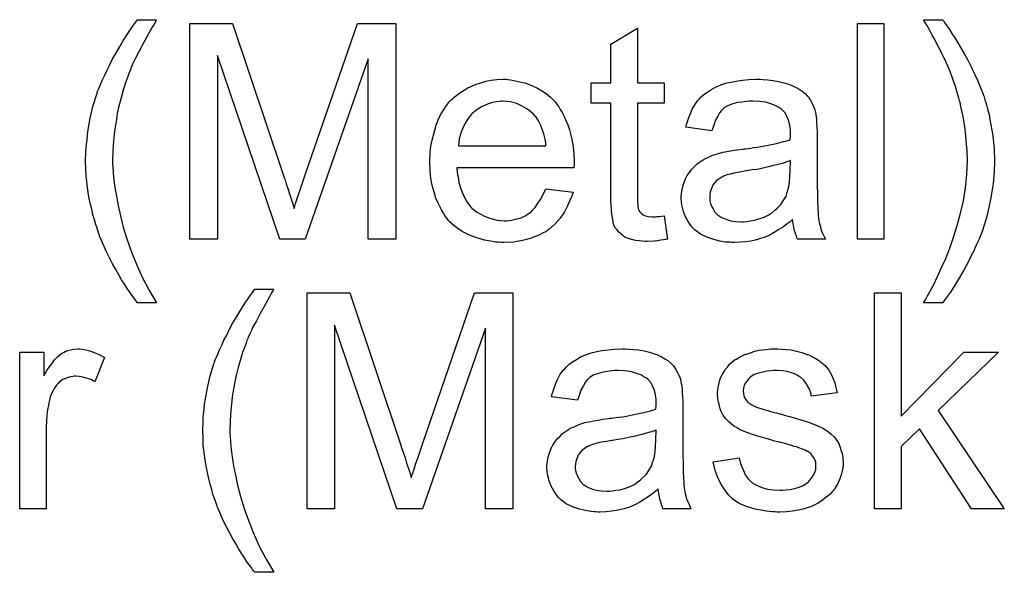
# Model space of a CAD drawing. Extents: x -1.3 to 9.2, y -4.6 to 3.5.
# Tile 10 of 215: x 1.088 to 1.453, y -3.156 to -2.95. Entities that reach past the tile are written whole.
import ezdxf

# ---------------------------------------------------------------- set-up
doc = ezdxf.new("R2010")
doc.units = 0
doc.layers.add('acc-ni-360-23-a_copper_signal_bot', color=5, linetype='CONTINUOUS')
doc.layers.add('acc-ni-360-23-a_soldermask_bot', color=1, linetype='CONTINUOUS')

msp = doc.modelspace()

# ---------------------------------------------------------------- linework, layer by layer
at = {"layer": 'acc-ni-360-23-a_copper_signal_bot', "color": 5}
for points in [[(1.138354, -2.950588), (1.138239, -2.950935), (1.137891, -2.951513), (1.137429, -2.952323), (1.13685, -2.953249), (1.136272, -2.954406), (1.134883, -2.956835), (1.133379, -2.959497), (1.131991, -2.962158), (1.130602, -2.964703), (1.13014, -2.965744), (1.129677, -2.966786), (1.129677, -2.966901), (1.129561, -2.967133), (1.12933, -2.96748), (1.129098, -2.968058), (1.128867, -2.968753), (1.12852, -2.969562), (1.128173, -2.970488), (1.127826, -2.971529), (1.1269, -2.973959), (1.12609, -2.97662), (1.12528, -2.979513), (1.12447, -2.982521), (1.12447, -2.982637), (1.124355, -2.982984), (1.124239, -2.983562), (1.124123, -2.984256), (1.123892, -2.985182), (1.123776, -2.986339), (1.123545, -2.987496), (1.123313, -2.988884), (1.123082, -2.990388), (1.122851, -2.992008), (1.122503, -2.995479), (1.122272, -2.999182), (1.122156, -3.003), (1.122156, -3.003115), (1.122156, -3.003347), (1.122156, -3.003694), (1.122156, -3.004157), (1.122272, -3.004851), (1.122272, -3.005545), (1.122388, -3.006471), (1.122388, -3.007512), (1.122619, -3.009942), (1.122966, -3.012718), (1.123545, -3.015958), (1.124239, -3.019429), (1.125049, -3.023247), (1.12609, -3.027412), (1.127478, -3.031809), (1.129098, -3.036321), (1.130949, -3.040949), (1.133032, -3.045809), (1.135578, -3.050668), (1.13847, -3.055528), (1.131412, -3.055528), (1.131297, -3.055412), (1.131065, -3.055065), (1.130602, -3.054486), (1.130024, -3.053676), (1.12933, -3.052751), (1.12852, -3.051594), (1.127594, -3.050205), (1.126669, -3.048701), (1.125512, -3.046966), (1.12447, -3.045115), (1.123313, -3.043148), (1.122156, -3.041065), (1.120999, -3.038867), (1.119842, -3.036553), (1.117644, -3.031578), (1.117528, -3.031462), (1.117413, -3.030999), (1.117181, -3.030189), (1.116834, -3.029148), (1.116371, -3.027875), (1.115909, -3.026487), (1.115446, -3.024751), (1.114867, -3.022784), (1.114404, -3.020818), (1.113826, -3.018503), (1.113363, -3.016189), (1.113016, -3.01376), (1.112322, -3.008438), (1.112206, -3.005776), (1.11209, -3.003), (1.11209, -3.002884), (1.11209, -3.002421), (1.11209, -3.001727), (1.112206, -3.000801), (1.112206, -2.999644), (1.112322, -2.998256), (1.112438, -2.996752), (1.112669, -2.995016), (1.112785, -2.993165), (1.113132, -2.991198), (1.113826, -2.987033), (1.114867, -2.982637), (1.116256, -2.978124), (1.116371, -2.978008), (1.116487, -2.977546), (1.116718, -2.976736), (1.117181, -2.975695), (1.117644, -2.974537), (1.118338, -2.973033), (1.119148, -2.971298), (1.119958, -2.969447), (1.120999, -2.96748), (1.122041, -2.965282), (1.123313, -2.962968), (1.124702, -2.960653), (1.126206, -2.958108), (1.127826, -2.955563), (1.129561, -2.953017), (1.131412, -2.950472), (1.13847, -2.950472), (1.138354, -2.950588)], [(1.227212, -3.031925), (1.21703, -3.031925), (1.21703, -2.964934), (1.193659, -3.031925), (1.184171, -3.031925), (1.161032, -2.963777), (1.161032, -3.031925), (1.15085, -3.031925), (1.15085, -2.95186), (1.166701, -2.95186), (1.185676, -3.008669), (1.185676, -3.008785), (1.185791, -3.009016), (1.185907, -3.009363), (1.186138, -3.009942), (1.186601, -3.01133), (1.18718, -3.013066), (1.187758, -3.015032), (1.188452, -3.016999), (1.189031, -3.018851), (1.189494, -3.02047), (1.189609, -3.020239), (1.189725, -3.01966), (1.190072, -3.018619), (1.190535, -3.017231), (1.191113, -3.01538), (1.191923, -3.013181), (1.192733, -3.010636), (1.193775, -3.007628), (1.212981, -2.95186), (1.227212, -2.95186), (1.227212, -3.031925)], [(1.408398, -3.031925), (1.398564, -3.031925), (1.398564, -2.95186), (1.408398, -2.95186), (1.408398, -3.031925)], [(1.430265, -2.950588), (1.430612, -2.95105), (1.431075, -2.95186), (1.43177, -2.952786), (1.432695, -2.954059), (1.433621, -2.955563), (1.434662, -2.957182), (1.435819, -2.959034), (1.437092, -2.961116), (1.438249, -2.963314), (1.439521, -2.965513), (1.440794, -2.967943), (1.443108, -2.972918), (1.444265, -2.975579), (1.445191, -2.978124), (1.445191, -2.97824), (1.445422, -2.978703), (1.445538, -2.979281), (1.445885, -2.980207), (1.446232, -2.981248), (1.446579, -2.982521), (1.446926, -2.984025), (1.447389, -2.985645), (1.447736, -2.987496), (1.448083, -2.989463), (1.44843, -2.99143), (1.448777, -2.993628), (1.44924, -2.998256), (1.449472, -3.003), (1.449472, -3.003115), (1.449472, -3.003694), (1.449472, -3.004504), (1.449356, -3.005545), (1.449356, -3.006818), (1.449124, -3.008438), (1.449009, -3.010173), (1.448777, -3.01214), (1.44843, -3.014222), (1.448083, -3.016537), (1.447042, -3.02128), (1.446463, -3.023826), (1.445653, -3.026371), (1.444844, -3.029032), (1.443802, -3.031577), (1.443687, -3.031693), (1.443571, -3.032156), (1.443224, -3.03285), (1.442761, -3.033892), (1.442298, -3.035048), (1.441604, -3.036437), (1.440794, -3.037941), (1.439984, -3.039677), (1.439059, -3.041528), (1.438017, -3.043379), (1.435703, -3.047428), (1.433042, -3.051594), (1.43015, -3.055527), (1.423092, -3.055527), (1.423092, -3.055412), (1.423323, -3.05518), (1.423555, -3.054833), (1.423786, -3.05437), (1.424133, -3.053676), (1.424596, -3.052982), (1.425059, -3.052056), (1.425637, -3.051015), (1.42691, -3.048701), (1.428299, -3.045809), (1.429687, -3.042685), (1.431307, -3.039098), (1.432811, -3.03528), (1.434199, -3.03123), (1.435588, -3.026834), (1.43686, -3.022322), (1.437902, -3.017693), (1.438711, -3.012834), (1.439174, -3.007975), (1.439406, -3.003), (1.439406, -3.002884), (1.439406, -3.002537), (1.439406, -3.001958), (1.439406, -3.001264), (1.43929, -3.000338), (1.43929, -2.999182), (1.439174, -2.998024), (1.439059, -2.996636), (1.438943, -2.995132), (1.438827, -2.993512), (1.438364, -2.990157), (1.437786, -2.986454), (1.436976, -2.982636), (1.436976, -2.982521), (1.43686, -2.982289), (1.436745, -2.981827), (1.436629, -2.981248), (1.436398, -2.980554), (1.436166, -2.979628), (1.435588, -2.977546), (1.434893, -2.975232), (1.433968, -2.97257), (1.432927, -2.969678), (1.43177, -2.966901), (1.43177, -2.966785), (1.431654, -2.96667), (1.431538, -2.966323), (1.431307, -2.965976), (1.431075, -2.965397), (1.430728, -2.964703), (1.430381, -2.964009), (1.429918, -2.962967), (1.42934, -2.961926), (1.428761, -2.960769), (1.428067, -2.959381), (1.427257, -2.957877), (1.426332, -2.956257), (1.425406, -2.954521), (1.424249, -2.952554), (1.423092, -2.950472), (1.43015, -2.950472), (1.430265, -2.950588)], [(1.316879, -2.973843), (1.32683, -2.973843), (1.32683, -2.981479), (1.316879, -2.981479), (1.316879, -3.015611), (1.316879, -3.015842), (1.316879, -3.016305), (1.316879, -3.016999), (1.316995, -3.017809), (1.317111, -3.01966), (1.317226, -3.02047), (1.317342, -3.021049), (1.317458, -3.02128), (1.317805, -3.021743), (1.318268, -3.022322), (1.319078, -3.0229), (1.319309, -3.023016), (1.319888, -3.023247), (1.320929, -3.023479), (1.322433, -3.023594), (1.32359, -3.023594), (1.324168, -3.023479), (1.324978, -3.023479), (1.325904, -3.023363), (1.32683, -3.023247), (1.328102, -3.031925), (1.327871, -3.031925), (1.327408, -3.03204), (1.326598, -3.032156), (1.325557, -3.032272), (1.3244, -3.032503), (1.323127, -3.032619), (1.320582, -3.032735), (1.319656, -3.032735), (1.318731, -3.032619), (1.317574, -3.032503), (1.316185, -3.032387), (1.314797, -3.03204), (1.313524, -3.031693), (1.312251, -3.031115), (1.312136, -3.030999), (1.311789, -3.030768), (1.311326, -3.030421), (1.310632, -3.029842), (1.310053, -3.029264), (1.309359, -3.028454), (1.308665, -3.027644), (1.308202, -3.026602), (1.308202, -3.026487), (1.30797, -3.026024), (1.307855, -3.025214), (1.307623, -3.024057), (1.307392, -3.022553), (1.307276, -3.021627), (1.307276, -3.020586), (1.307161, -3.019313), (1.307045, -3.018041), (1.307045, -3.016652), (1.307045, -3.015032), (1.307045, -2.981479), (1.299756, -2.981479), (1.299756, -2.973843), (1.307045, -2.973843), (1.307045, -2.959496), (1.316879, -2.953596), (1.316879, -2.973843)], [(1.268864, -2.972686), (1.26979, -2.972802), (1.270947, -2.973033), (1.272219, -2.973265), (1.273723, -2.973612), (1.275112, -2.973959), (1.276732, -2.974537), (1.278236, -2.975116), (1.279855, -2.975926), (1.281475, -2.976851), (1.283095, -2.977893), (1.284599, -2.979165), (1.285987, -2.980554), (1.286103, -2.980669), (1.286335, -2.980901), (1.286682, -2.981364), (1.287145, -2.982058), (1.287723, -2.982868), (1.288302, -2.983793), (1.288996, -2.98495), (1.28969, -2.986339), (1.290384, -2.987843), (1.291078, -2.989463), (1.291657, -2.991314), (1.292235, -2.993281), (1.292698, -2.995479), (1.293045, -2.997793), (1.293277, -3.000223), (1.293392, -3.002884), (1.293392, -3.003), (1.293392, -3.003462), (1.293392, -3.004272), (1.293277, -3.005429), (1.249889, -3.005429), (1.249889, -3.005545), (1.249889, -3.005892), (1.250005, -3.006355), (1.250005, -3.007049), (1.25012, -3.007859), (1.250352, -3.008785), (1.250699, -3.010867), (1.251393, -3.013181), (1.252319, -3.015727), (1.253591, -3.018041), (1.255211, -3.020123), (1.255327, -3.020123), (1.255443, -3.020355), (1.256137, -3.020933), (1.257178, -3.021743), (1.258567, -3.022553), (1.260418, -3.023479), (1.2625, -3.024289), (1.264814, -3.024867), (1.266087, -3.024983), (1.267476, -3.025098), (1.268401, -3.025098), (1.269442, -3.024983), (1.270715, -3.024751), (1.272103, -3.024404), (1.273723, -3.023941), (1.275227, -3.023247), (1.276732, -3.022322), (1.276847, -3.022206), (1.277426, -3.021743), (1.27812, -3.021049), (1.27893, -3.020123), (1.279855, -3.018851), (1.280897, -3.017231), (1.281938, -3.01538), (1.282864, -3.013181), (1.293045, -3.014454), (1.293045, -3.01457), (1.292929, -3.014801), (1.292814, -3.015264), (1.292582, -3.015958), (1.292235, -3.016652), (1.291888, -3.017578), (1.290963, -3.019545), (1.289806, -3.021743), (1.288186, -3.024057), (1.286335, -3.026255), (1.284021, -3.028338), (1.283905, -3.028338), (1.283674, -3.028569), (1.283326, -3.028801), (1.282864, -3.029148), (1.282169, -3.029495), (1.281475, -3.029842), (1.28055, -3.030305), (1.279508, -3.030768), (1.278351, -3.03123), (1.277194, -3.031693), (1.274302, -3.032387), (1.271062, -3.032966), (1.267476, -3.033197), (1.266203, -3.033197), (1.265393, -3.033082), (1.264352, -3.032966), (1.263079, -3.032735), (1.26169, -3.032503), (1.260186, -3.032272), (1.256947, -3.031346), (1.255211, -3.030652), (1.253591, -3.029958), (1.251856, -3.029032), (1.250236, -3.027991), (1.248732, -3.026834), (1.247228, -3.025445), (1.247112, -3.02533), (1.246881, -3.025098), (1.246534, -3.024636), (1.246071, -3.023941), (1.245493, -3.023131), (1.244914, -3.022206), (1.24422, -3.021049), (1.243526, -3.019776), (1.242831, -3.018272), (1.242137, -3.016652), (1.241559, -3.014801), (1.24098, -3.012834), (1.240517, -3.010752), (1.24017, -3.008438), (1.239939, -3.006008), (1.239823, -3.003463), (1.239823, -3.003347), (1.239823, -3.002768), (1.239823, -3.002074), (1.239939, -3.001033), (1.240055, -2.99976), (1.24017, -2.998372), (1.240402, -2.996752), (1.240749, -2.995132), (1.241674, -2.99143), (1.242253, -2.989579), (1.242947, -2.987612), (1.243873, -2.98576), (1.244914, -2.984025), (1.246071, -2.982289), (1.247344, -2.98067), (1.247459, -2.980554), (1.247691, -2.980323), (1.248154, -2.979975), (1.248732, -2.979397), (1.249426, -2.978818), (1.250352, -2.978124), (1.251393, -2.977314), (1.252666, -2.97662), (1.253939, -2.97581), (1.255443, -2.975116), (1.257062, -2.974422), (1.258798, -2.973843), (1.260649, -2.973265), (1.262616, -2.972918), (1.264699, -2.972686), (1.266897, -2.972571), (1.268054, -2.972571), (1.268864, -2.972686)], [(1.363622, -2.972686), (1.365358, -2.972802), (1.367325, -2.973033), (1.369292, -2.97338), (1.371258, -2.973843), (1.37311, -2.974422), (1.373341, -2.974537), (1.373919, -2.974769), (1.374729, -2.975116), (1.375771, -2.975579), (1.376928, -2.976273), (1.378085, -2.976967), (1.379126, -2.977893), (1.380052, -2.978818), (1.380167, -2.978934), (1.380399, -2.979281), (1.380746, -2.97986), (1.381209, -2.980554), (1.381787, -2.981595), (1.38225, -2.982636), (1.382713, -2.983909), (1.38306, -2.985413), (1.38306, -2.985529), (1.383176, -2.985876), (1.383291, -2.98657), (1.383407, -2.987496), (1.383407, -2.988769), (1.383523, -2.990273), (1.383638, -2.99224), (1.383638, -2.994438), (1.383638, -3.007628), (1.383638, -3.007743), (1.383638, -3.008206), (1.383638, -3.0089), (1.383638, -3.009826), (1.383638, -3.010867), (1.383638, -3.01214), (1.383754, -3.014917), (1.383754, -3.017809), (1.38387, -3.020702), (1.383985, -3.021974), (1.383985, -3.023131), (1.384101, -3.024173), (1.384217, -3.024983), (1.384217, -3.025098), (1.384332, -3.025561), (1.384448, -3.026255), (1.384795, -3.027181), (1.385027, -3.028222), (1.385489, -3.029379), (1.386068, -3.030652), (1.386647, -3.031925), (1.376349, -3.031925), (1.376234, -3.031809), (1.376118, -3.031346), (1.375886, -3.030768), (1.375539, -3.029842), (1.375192, -3.028801), (1.374961, -3.027528), (1.374729, -3.02614), (1.374498, -3.024635), (1.374382, -3.024635), (1.374267, -3.024867), (1.373572, -3.025445), (1.372531, -3.026255), (1.371143, -3.027297), (1.369407, -3.028338), (1.367672, -3.029495), (1.365821, -3.030536), (1.363854, -3.031346), (1.363622, -3.031462), (1.362928, -3.031577), (1.361887, -3.031925), (1.360614, -3.032272), (1.358994, -3.032619), (1.357143, -3.03285), (1.35506, -3.033082), (1.352978, -3.033197), (1.352052, -3.033197), (1.351358, -3.033082), (1.350548, -3.033082), (1.349622, -3.032966), (1.34754, -3.032619), (1.345226, -3.03204), (1.34268, -3.03123), (1.340367, -3.030073), (1.338284, -3.028569), (1.338053, -3.028338), (1.337474, -3.027759), (1.336664, -3.026718), (1.335738, -3.02533), (1.334813, -3.023594), (1.334003, -3.021627), (1.333425, -3.019198), (1.333309, -3.018041), (1.333193, -3.016652), (1.333193, -3.016421), (1.333193, -3.015958), (1.333309, -3.015148), (1.333425, -3.014107), (1.333656, -3.012834), (1.334003, -3.011561), (1.334466, -3.010173), (1.335044, -3.0089), (1.33516, -3.008785), (1.335391, -3.008322), (1.335854, -3.007628), (1.336433, -3.006818), (1.337127, -3.005892), (1.338053, -3.004966), (1.338978, -3.004041), (1.340135, -3.003231), (1.340251, -3.003115), (1.340714, -3.002884), (1.341292, -3.002421), (1.342218, -3.001958), (1.343259, -3.001495), (1.344532, -3.000917), (1.345804, -3.000454), (1.347309, -2.999991), (1.347424, -2.999991), (1.347887, -2.999876), (1.348581, -2.999644), (1.349507, -2.999529), (1.350664, -2.999297), (1.352168, -2.999066), (1.353903, -2.998719), (1.355986, -2.998487), (1.356102, -2.998487), (1.356564, -2.998372), (1.357143, -2.998372), (1.357953, -2.998256), (1.358879, -2.99814), (1.360035, -2.997909), (1.361308, -2.997793), (1.362697, -2.997562), (1.365473, -2.996983), (1.368482, -2.996405), (1.371143, -2.995711), (1.372415, -2.995363), (1.373572, -2.995016), (1.373572, -2.994901), (1.373572, -2.994669), (1.373688, -2.993975), (1.373688, -2.993165), (1.373688, -2.992702), (1.373688, -2.992471), (1.373688, -2.992355), (1.373688, -2.99224), (1.373688, -2.991545), (1.373572, -2.990388), (1.373341, -2.989116), (1.372994, -2.987727), (1.372415, -2.986339), (1.371721, -2.985066), (1.370796, -2.984025), (1.37068, -2.983909), (1.370101, -2.983446), (1.369176, -2.982983), (1.368019, -2.982289), (1.366399, -2.981711), (1.364548, -2.981132), (1.362234, -2.980785), (1.359573, -2.980669), (1.358416, -2.980669), (1.357259, -2.980785), (1.355639, -2.981017), (1.354019, -2.981248), (1.352284, -2.981711), (1.350664, -2.982289), (1.349275, -2.983099), (1.34916, -2.983215), (1.348697, -2.983562), (1.348118, -2.98414), (1.347424, -2.985066), (1.34673, -2.986223), (1.34592, -2.987727), (1.345226, -2.989578), (1.344532, -2.991661), (1.334929, -2.990388), (1.334929, -2.990273), (1.335044, -2.990157), (1.335044, -2.98981), (1.33516, -2.989347), (1.335507, -2.988306), (1.33597, -2.986802), (1.336548, -2.985298), (1.337243, -2.983678), (1.338168, -2.982058), (1.339209, -2.980554), (1.339325, -2.980438), (1.339788, -2.979975), (1.340482, -2.979281), (1.341408, -2.978356), (1.34268, -2.97743), (1.344185, -2.976504), (1.34592, -2.975463), (1.347887, -2.974653), (1.348003, -2.974653), (1.348118, -2.974537), (1.348466, -2.974422), (1.348928, -2.974306), (1.350085, -2.973959), (1.351705, -2.973612), (1.353556, -2.973265), (1.35587, -2.972918), (1.3583, -2.972686), (1.361077, -2.97257), (1.36235, -2.97257), (1.363622, -2.972686)], [(1.267013, -2.98067), (1.266319, -2.98067), (1.265856, -2.980785), (1.264583, -2.980901), (1.263079, -2.981248), (1.261228, -2.981827), (1.259261, -2.982637), (1.25741, -2.983794), (1.255558, -2.985298), (1.255327, -2.985529), (1.254864, -2.986108), (1.254054, -2.987149), (1.253244, -2.988537), (1.252319, -2.990157), (1.251509, -2.99224), (1.250815, -2.994669), (1.250468, -2.99733), (1.282979, -2.99733), (1.282979, -2.997215), (1.282979, -2.996983), (1.282864, -2.996636), (1.282864, -2.996173), (1.282632, -2.994785), (1.282285, -2.993281), (1.281707, -2.99143), (1.281128, -2.989694), (1.280203, -2.987959), (1.279161, -2.986454), (1.279161, -2.986339), (1.27893, -2.986223), (1.278351, -2.985529), (1.27731, -2.984603), (1.275922, -2.983562), (1.274186, -2.982521), (1.272103, -2.981595), (1.269674, -2.980901), (1.268401, -2.980785), (1.267013, -2.98067)], [(1.373688, -3.002768), (1.373572, -3.002768), (1.373457, -3.002884), (1.37311, -3.003), (1.372647, -3.003115), (1.372068, -3.003347), (1.371374, -3.003578), (1.370564, -3.003809), (1.369639, -3.004041), (1.368597, -3.004388), (1.367325, -3.004619), (1.366052, -3.004966), (1.364548, -3.005314), (1.362928, -3.005661), (1.361308, -3.006008), (1.359457, -3.006239), (1.35749, -3.006586), (1.357259, -3.006586), (1.356564, -3.006702), (1.355408, -3.006933), (1.354135, -3.007165), (1.352746, -3.007396), (1.351358, -3.007743), (1.350085, -3.00809), (1.348928, -3.008553), (1.348813, -3.008553), (1.348466, -3.008785), (1.348003, -3.009016), (1.34754, -3.009363), (1.346151, -3.010289), (1.344995, -3.011677), (1.344995, -3.011793), (1.344763, -3.012024), (1.344647, -3.012487), (1.344416, -3.013066), (1.344185, -3.01376), (1.343953, -3.014454), (1.343838, -3.01538), (1.343722, -3.016305), (1.343722, -3.016421), (1.343722, -3.016999), (1.343838, -3.017693), (1.344069, -3.018619), (1.344416, -3.01966), (1.344995, -3.020702), (1.345689, -3.021859), (1.346614, -3.0229), (1.34673, -3.023016), (1.347193, -3.023247), (1.347887, -3.02371), (1.348813, -3.024173), (1.350085, -3.024635), (1.351589, -3.025098), (1.353325, -3.02533), (1.355408, -3.025445), (1.356333, -3.025445), (1.35749, -3.02533), (1.358763, -3.025098), (1.360383, -3.024867), (1.362002, -3.024404), (1.363738, -3.023826), (1.365473, -3.023016), (1.365705, -3.0229), (1.366168, -3.022553), (1.366977, -3.021974), (1.367903, -3.021164), (1.368944, -3.020239), (1.370101, -3.019082), (1.371027, -3.017693), (1.371953, -3.016189), (1.372068, -3.016074), (1.372184, -3.015611), (1.372415, -3.014801), (1.372763, -3.01376), (1.37311, -3.012371), (1.373341, -3.010751), (1.373457, -3.008785), (1.373572, -3.006471), (1.373688, -3.002768)]]:
    msp.add_lwpolyline(points, dxfattribs=at)
at = {"layer": 'acc-ni-360-23-a_soldermask_bot', "color": 1}
for points in [[(1.181858, -3.050588), (1.181742, -3.050935), (1.181395, -3.051513), (1.180932, -3.052323), (1.180353, -3.053249), (1.179775, -3.054406), (1.178387, -3.056835), (1.176882, -3.059497), (1.175494, -3.062158), (1.174106, -3.064703), (1.173643, -3.065744), (1.17318, -3.066786), (1.17318, -3.066901), (1.173064, -3.067133), (1.172833, -3.06748), (1.172601, -3.068058), (1.17237, -3.068753), (1.172023, -3.069562), (1.171676, -3.070488), (1.171329, -3.071529), (1.170403, -3.073959), (1.169593, -3.07662), (1.168783, -3.079513), (1.167974, -3.082521), (1.167974, -3.082637), (1.167858, -3.082984), (1.167742, -3.083562), (1.167626, -3.084256), (1.167395, -3.085182), (1.167279, -3.086339), (1.167048, -3.087496), (1.166816, -3.088884), (1.166585, -3.090388), (1.166354, -3.092008), (1.166007, -3.095479), (1.165775, -3.099182), (1.165659, -3.103), (1.165659, -3.103115), (1.165659, -3.103347), (1.165659, -3.103694), (1.165659, -3.104157), (1.165775, -3.104851), (1.165775, -3.105545), (1.165891, -3.106471), (1.165891, -3.107512), (1.166122, -3.109942), (1.166469, -3.112718), (1.167048, -3.115958), (1.167742, -3.119429), (1.168552, -3.123247), (1.169593, -3.127412), (1.170982, -3.131809), (1.172601, -3.136321), (1.174453, -3.140949), (1.176535, -3.145809), (1.179081, -3.150668), (1.181973, -3.155528), (1.174916, -3.155528), (1.1748, -3.155412), (1.174568, -3.155065), (1.174106, -3.154486), (1.173527, -3.153676), (1.172833, -3.152751), (1.172023, -3.151594), (1.171097, -3.150205), (1.170172, -3.148701), (1.169015, -3.146966), (1.167974, -3.145115), (1.166816, -3.143148), (1.165659, -3.141065), (1.164503, -3.138867), (1.163345, -3.136553), (1.161147, -3.131578), (1.161032, -3.131462), (1.160916, -3.130999), (1.160684, -3.130189), (1.160337, -3.129148), (1.159874, -3.127875), (1.159412, -3.126487), (1.158949, -3.124751), (1.15837, -3.122784), (1.157908, -3.120818), (1.157329, -3.118503), (1.156866, -3.116189), (1.156519, -3.11376), (1.155825, -3.108438), (1.155709, -3.105776), (1.155594, -3.103), (1.155594, -3.102884), (1.155594, -3.102421), (1.155594, -3.101727), (1.155709, -3.100801), (1.155709, -3.099644), (1.155825, -3.098256), (1.155941, -3.096752), (1.156172, -3.095016), (1.156288, -3.093165), (1.156635, -3.091198), (1.157329, -3.087033), (1.15837, -3.082637), (1.159759, -3.078124), (1.159874, -3.078008), (1.15999, -3.077546), (1.160222, -3.076736), (1.160684, -3.075695), (1.161147, -3.074537), (1.161841, -3.073033), (1.162651, -3.071298), (1.163461, -3.069447), (1.164503, -3.06748), (1.165544, -3.065282), (1.166816, -3.062968), (1.168205, -3.060653), (1.169709, -3.058108), (1.171329, -3.055563), (1.173064, -3.053017), (1.174916, -3.050472), (1.181973, -3.050472), (1.181858, -3.050588)], [(1.270715, -3.131925), (1.260534, -3.131925), (1.260534, -3.064934), (1.237162, -3.131925), (1.227675, -3.131925), (1.204535, -3.063777), (1.204535, -3.131925), (1.194353, -3.131925), (1.194353, -3.05186), (1.210204, -3.05186), (1.229179, -3.108669), (1.229179, -3.108785), (1.229294, -3.109016), (1.22941, -3.109363), (1.229642, -3.109942), (1.230104, -3.11133), (1.230683, -3.113066), (1.231261, -3.115032), (1.231956, -3.116999), (1.232534, -3.118851), (1.232997, -3.12047), (1.233113, -3.120239), (1.233228, -3.11966), (1.233575, -3.118619), (1.234038, -3.117231), (1.234617, -3.11538), (1.235427, -3.113181), (1.236236, -3.110636), (1.237278, -3.107628), (1.256484, -3.05186), (1.270715, -3.05186), (1.270715, -3.131925)], [(1.414762, -3.097562), (1.438017, -3.073843), (1.45086, -3.073843), (1.42853, -3.095479), (1.453058, -3.131925), (1.44091, -3.131925), (1.421588, -3.102305), (1.414762, -3.1089), (1.414762, -3.131925), (1.404927, -3.131925), (1.404927, -3.05186), (1.414762, -3.05186), (1.414762, -3.097562)], [(1.110933, -3.072686), (1.112206, -3.072918), (1.11371, -3.073381), (1.11533, -3.073959), (1.117181, -3.074769), (1.119148, -3.07581), (1.115561, -3.084835), (1.115446, -3.084719), (1.114983, -3.084488), (1.114289, -3.084141), (1.113363, -3.083794), (1.112322, -3.083446), (1.111049, -3.083099), (1.109776, -3.082868), (1.108504, -3.082752), (1.107925, -3.082752), (1.107347, -3.082868), (1.106537, -3.082984), (1.105727, -3.083215), (1.104686, -3.083562), (1.103644, -3.084025), (1.102719, -3.084719), (1.102603, -3.084835), (1.102256, -3.085066), (1.101909, -3.085529), (1.10133, -3.086108), (1.100752, -3.086917), (1.100173, -3.087843), (1.099595, -3.088884), (1.099132, -3.090157), (1.099016, -3.090388), (1.098901, -3.091083), (1.098669, -3.092124), (1.098322, -3.093512), (1.097975, -3.095248), (1.097744, -3.097215), (1.097628, -3.099297), (1.097512, -3.101611), (1.097512, -3.131925), (1.087678, -3.131925), (1.087678, -3.073843), (1.096587, -3.073843), (1.096587, -3.082637), (1.096702, -3.082521), (1.097165, -3.081711), (1.097744, -3.08067), (1.098669, -3.079397), (1.099595, -3.078124), (1.100636, -3.076736), (1.101677, -3.075579), (1.102719, -3.074653), (1.102834, -3.074537), (1.103181, -3.074306), (1.103876, -3.073959), (1.10457, -3.073612), (1.105495, -3.073265), (1.106652, -3.072918), (1.10781, -3.072686), (1.109082, -3.072571), (1.109892, -3.072571), (1.110933, -3.072686)], [(1.313755, -3.072686), (1.315491, -3.072802), (1.317458, -3.073033), (1.319425, -3.07338), (1.321392, -3.073843), (1.323243, -3.074422), (1.323474, -3.074537), (1.324053, -3.074769), (1.324863, -3.075116), (1.325904, -3.075579), (1.327061, -3.076273), (1.328218, -3.076967), (1.329259, -3.077893), (1.330185, -3.078818), (1.330301, -3.078934), (1.330532, -3.079281), (1.330879, -3.07986), (1.331342, -3.080554), (1.33192, -3.081595), (1.332383, -3.082636), (1.332846, -3.083909), (1.333193, -3.085413), (1.333193, -3.085529), (1.333309, -3.085876), (1.333425, -3.08657), (1.33354, -3.087496), (1.33354, -3.088769), (1.333656, -3.090273), (1.333772, -3.09224), (1.333772, -3.094438), (1.333772, -3.107628), (1.333772, -3.107743), (1.333772, -3.108206), (1.333772, -3.1089), (1.333772, -3.109826), (1.333772, -3.110867), (1.333772, -3.11214), (1.333887, -3.114917), (1.333887, -3.117809), (1.334003, -3.120702), (1.334119, -3.121974), (1.334119, -3.123131), (1.334234, -3.124173), (1.33435, -3.124983), (1.33435, -3.125098), (1.334466, -3.125561), (1.334582, -3.126255), (1.334929, -3.127181), (1.33516, -3.128222), (1.335623, -3.129379), (1.336201, -3.130652), (1.33678, -3.131925), (1.326483, -3.131925), (1.326367, -3.131809), (1.326251, -3.131346), (1.32602, -3.130768), (1.325673, -3.129842), (1.325325, -3.128801), (1.325094, -3.127528), (1.324863, -3.12614), (1.324631, -3.124635), (1.324516, -3.124635), (1.3244, -3.124867), (1.323706, -3.125445), (1.322664, -3.126255), (1.321276, -3.127297), (1.319541, -3.128338), (1.317805, -3.129495), (1.315954, -3.130536), (1.313987, -3.131346), (1.313755, -3.131462), (1.313061, -3.131577), (1.31202, -3.131925), (1.310747, -3.132272), (1.309128, -3.132619), (1.307276, -3.13285), (1.305194, -3.133082), (1.303111, -3.133197), (1.302186, -3.133197), (1.301491, -3.133082), (1.300681, -3.133082), (1.299756, -3.132966), (1.297673, -3.132619), (1.295359, -3.13204), (1.292814, -3.13123), (1.2905, -3.130073), (1.288417, -3.128569), (1.288186, -3.128338), (1.287607, -3.127759), (1.286797, -3.126718), (1.285872, -3.12533), (1.284946, -3.123594), (1.284136, -3.121627), (1.283558, -3.119198), (1.283442, -3.118041), (1.283326, -3.116652), (1.283326, -3.116421), (1.283326, -3.115958), (1.283442, -3.115148), (1.283558, -3.114107), (1.283789, -3.112834), (1.284136, -3.111561), (1.284599, -3.110173), (1.285178, -3.1089), (1.285293, -3.108785), (1.285525, -3.108322), (1.285987, -3.107628), (1.286566, -3.106818), (1.28726, -3.105892), (1.288186, -3.104966), (1.289111, -3.104041), (1.290268, -3.103231), (1.290384, -3.103115), (1.290847, -3.102884), (1.291425, -3.102421), (1.292351, -3.101958), (1.293392, -3.101495), (1.294665, -3.100917), (1.295938, -3.100454), (1.297442, -3.099991), (1.297557, -3.099991), (1.29802, -3.099876), (1.298715, -3.099644), (1.29964, -3.099529), (1.300797, -3.099297), (1.302301, -3.099066), (1.304037, -3.098719), (1.306119, -3.098487), (1.306235, -3.098487), (1.306698, -3.098372), (1.307276, -3.098372), (1.308086, -3.098256), (1.309012, -3.09814), (1.310169, -3.097909), (1.311441, -3.097793), (1.31283, -3.097562), (1.315607, -3.096983), (1.318615, -3.096405), (1.321276, -3.095711), (1.322549, -3.095363), (1.323706, -3.095016), (1.323706, -3.094901), (1.323706, -3.094669), (1.323821, -3.093975), (1.323821, -3.093165), (1.323821, -3.092702), (1.323821, -3.092471), (1.323821, -3.092355), (1.323821, -3.09224), (1.323821, -3.091545), (1.323706, -3.090388), (1.323474, -3.089116), (1.323127, -3.087727), (1.322549, -3.086339), (1.321854, -3.085066), (1.320929, -3.084025), (1.320813, -3.083909), (1.320235, -3.083446), (1.319309, -3.082983), (1.318152, -3.082289), (1.316532, -3.081711), (1.314681, -3.081132), (1.312367, -3.080785), (1.309706, -3.080669), (1.308549, -3.080669), (1.307392, -3.080785), (1.305772, -3.081017), (1.304152, -3.081248), (1.302417, -3.081711), (1.300797, -3.082289), (1.299409, -3.083099), (1.299293, -3.083215), (1.29883, -3.083562), (1.298252, -3.08414), (1.297557, -3.085066), (1.296863, -3.086223), (1.296053, -3.087727), (1.295359, -3.089578), (1.294665, -3.091661), (1.285062, -3.090388), (1.285062, -3.090273), (1.285178, -3.090157), (1.285178, -3.08981), (1.285293, -3.089347), (1.28564, -3.088306), (1.286103, -3.086802), (1.286682, -3.085298), (1.287376, -3.083678), (1.288302, -3.082058), (1.289343, -3.080554), (1.289458, -3.080438), (1.289921, -3.079975), (1.290616, -3.079281), (1.291541, -3.078356), (1.292814, -3.07743), (1.294318, -3.076504), (1.296053, -3.075463), (1.29802, -3.074653), (1.298136, -3.074653), (1.298252, -3.074537), (1.298599, -3.074422), (1.299062, -3.074306), (1.300219, -3.073959), (1.301838, -3.073612), (1.30369, -3.073265), (1.306004, -3.072918), (1.308433, -3.072686), (1.31121, -3.07257), (1.312483, -3.07257), (1.313755, -3.072686)], [(1.370333, -3.072686), (1.372068, -3.072802), (1.373919, -3.073033), (1.375886, -3.073496), (1.377969, -3.073959), (1.379936, -3.074653), (1.380052, -3.074653), (1.380167, -3.074769), (1.380746, -3.075), (1.381671, -3.075463), (1.382828, -3.076041), (1.384101, -3.076851), (1.385374, -3.077777), (1.386531, -3.078818), (1.387572, -3.079975), (1.387688, -3.080091), (1.387919, -3.080554), (1.388382, -3.081364), (1.38896, -3.082289), (1.389539, -3.083678), (1.390118, -3.085182), (1.39058, -3.086917), (1.391043, -3.088884), (1.38144, -3.090157), (1.38144, -3.089925), (1.381324, -3.089463), (1.381093, -3.088653), (1.380746, -3.087611), (1.380167, -3.08657), (1.379473, -3.085413), (1.378663, -3.084256), (1.377506, -3.083215), (1.37739, -3.083099), (1.376928, -3.082868), (1.376234, -3.082405), (1.375192, -3.081942), (1.374035, -3.081479), (1.372531, -3.081017), (1.37068, -3.080785), (1.368713, -3.080669), (1.367556, -3.080669), (1.366399, -3.080785), (1.364895, -3.080901), (1.363391, -3.081248), (1.361771, -3.081595), (1.360267, -3.082174), (1.358994, -3.082983), (1.358879, -3.083099), (1.358531, -3.083331), (1.358069, -3.083793), (1.357606, -3.084488), (1.357027, -3.085182), (1.356564, -3.086107), (1.356217, -3.087149), (1.356102, -3.08819), (1.356102, -3.088306), (1.356102, -3.088537), (1.356217, -3.088884), (1.356217, -3.089347), (1.356564, -3.090504), (1.357259, -3.091661), (1.357374, -3.091777), (1.35749, -3.091892), (1.357722, -3.09224), (1.358184, -3.092587), (1.358647, -3.092934), (1.359341, -3.093396), (1.360151, -3.093744), (1.361077, -3.094206), (1.361193, -3.094206), (1.361424, -3.094322), (1.361887, -3.094438), (1.362697, -3.094785), (1.363854, -3.095132), (1.365358, -3.095479), (1.366283, -3.095826), (1.367325, -3.096058), (1.368482, -3.096405), (1.369754, -3.096752), (1.36987, -3.096752), (1.370217, -3.096867), (1.370796, -3.096983), (1.37149, -3.097215), (1.3723, -3.097446), (1.373341, -3.097677), (1.375539, -3.098372), (1.377969, -3.099066), (1.380399, -3.099876), (1.382597, -3.100686), (1.383523, -3.101033), (1.384332, -3.10138), (1.384564, -3.101495), (1.385027, -3.101727), (1.385721, -3.102074), (1.386762, -3.102653), (1.387803, -3.103347), (1.388845, -3.104272), (1.389886, -3.105314), (1.390812, -3.106471), (1.390927, -3.106586), (1.391159, -3.107049), (1.391622, -3.107743), (1.392084, -3.108785), (1.392431, -3.110057), (1.392894, -3.111446), (1.393126, -3.113066), (1.393241, -3.114917), (1.393241, -3.115148), (1.393241, -3.115727), (1.393126, -3.116652), (1.392894, -3.117925), (1.392547, -3.119313), (1.391969, -3.120817), (1.391274, -3.122553), (1.390349, -3.124173), (1.390233, -3.124404), (1.38977, -3.124867), (1.389192, -3.125677), (1.388266, -3.126602), (1.386994, -3.127644), (1.385605, -3.128801), (1.383985, -3.129842), (1.382018, -3.130883), (1.381903, -3.130883), (1.381787, -3.130999), (1.381093, -3.13123), (1.379936, -3.131577), (1.378432, -3.13204), (1.376581, -3.132503), (1.374498, -3.13285), (1.3723, -3.133082), (1.369754, -3.133197), (1.368713, -3.133197), (1.367903, -3.133082), (1.366977, -3.133082), (1.365821, -3.132966), (1.364664, -3.13285), (1.363391, -3.132619), (1.360614, -3.13204), (1.357722, -3.13123), (1.354945, -3.130073), (1.353672, -3.129379), (1.352515, -3.128569), (1.352399, -3.128454), (1.352284, -3.128338), (1.351589, -3.127644), (1.350548, -3.126602), (1.349391, -3.124983), (1.348118, -3.123016), (1.346846, -3.120702), (1.345804, -3.117809), (1.344995, -3.11457), (1.354713, -3.113066), (1.354713, -3.113181), (1.354713, -3.113297), (1.354945, -3.113991), (1.355176, -3.115148), (1.355639, -3.116421), (1.356217, -3.117809), (1.356912, -3.119313), (1.357953, -3.120817), (1.359226, -3.12209), (1.359457, -3.122206), (1.35992, -3.122553), (1.360845, -3.123016), (1.362002, -3.123594), (1.363506, -3.124173), (1.365242, -3.124635), (1.367325, -3.124983), (1.369754, -3.125098), (1.370911, -3.125098), (1.372068, -3.124983), (1.373572, -3.124751), (1.375192, -3.124404), (1.376928, -3.123941), (1.378432, -3.123363), (1.37982, -3.122437), (1.379936, -3.122322), (1.380399, -3.121974), (1.380861, -3.121396), (1.381556, -3.120586), (1.382134, -3.11966), (1.382713, -3.118503), (1.38306, -3.117346), (1.383176, -3.115958), (1.383176, -3.115842), (1.383176, -3.11538), (1.38306, -3.114801), (1.382828, -3.113991), (1.382481, -3.113181), (1.381903, -3.112371), (1.381209, -3.111446), (1.380167, -3.110751), (1.380052, -3.110636), (1.379705, -3.11052), (1.379126, -3.110173), (1.3782, -3.109826), (1.376812, -3.109363), (1.376002, -3.109016), (1.375076, -3.108785), (1.374035, -3.108438), (1.372878, -3.10809), (1.371605, -3.107743), (1.370101, -3.107396), (1.369986, -3.107396), (1.369639, -3.10728), (1.36906, -3.107165), (1.368366, -3.106933), (1.36744, -3.106702), (1.366399, -3.106355), (1.364201, -3.105776), (1.361655, -3.104966), (1.359226, -3.104272), (1.356912, -3.103462), (1.35587, -3.103), (1.35506, -3.102653), (1.354829, -3.102537), (1.354366, -3.102305), (1.353672, -3.101843), (1.352746, -3.101264), (1.351705, -3.100454), (1.350664, -3.099529), (1.349622, -3.098487), (1.348697, -3.097215), (1.348581, -3.097099), (1.34835, -3.096636), (1.348003, -3.095826), (1.347656, -3.094901), (1.347309, -3.093744), (1.346961, -3.092355), (1.34673, -3.090967), (1.346614, -3.089347), (1.346614, -3.089116), (1.346614, -3.088653), (1.34673, -3.087959), (1.346846, -3.086917), (1.347077, -3.085876), (1.347309, -3.084603), (1.347771, -3.083446), (1.34835, -3.082174), (1.348466, -3.082058), (1.348697, -3.081595), (1.349044, -3.081017), (1.349622, -3.080207), (1.350317, -3.079397), (1.351127, -3.078356), (1.352052, -3.07743), (1.353209, -3.07662), (1.353325, -3.076504), (1.353672, -3.076389), (1.354135, -3.076041), (1.354829, -3.075694), (1.355755, -3.075232), (1.356796, -3.074769), (1.358069, -3.074306), (1.359457, -3.073843), (1.359688, -3.073727), (1.360151, -3.073612), (1.360961, -3.07338), (1.362002, -3.073149), (1.363275, -3.072918), (1.364664, -3.072802), (1.366283, -3.07257), (1.36906, -3.07257), (1.370333, -3.072686)], [(1.323821, -3.102768), (1.323706, -3.102768), (1.32359, -3.102884), (1.323243, -3.103), (1.32278, -3.103115), (1.322202, -3.103347), (1.321507, -3.103578), (1.320697, -3.103809), (1.319772, -3.104041), (1.318731, -3.104388), (1.317458, -3.104619), (1.316185, -3.104966), (1.314681, -3.105314), (1.313061, -3.105661), (1.311441, -3.106008), (1.30959, -3.106239), (1.307623, -3.106586), (1.307392, -3.106586), (1.306698, -3.106702), (1.305541, -3.106933), (1.304268, -3.107165), (1.30288, -3.107396), (1.301491, -3.107743), (1.300219, -3.10809), (1.299062, -3.108553), (1.298946, -3.108553), (1.298599, -3.108785), (1.298136, -3.109016), (1.297673, -3.109363), (1.296285, -3.110289), (1.295128, -3.111677), (1.295128, -3.111793), (1.294896, -3.112024), (1.294781, -3.112487), (1.294549, -3.113066), (1.294318, -3.11376), (1.294086, -3.114454), (1.293971, -3.11538), (1.293855, -3.116305), (1.293855, -3.116421), (1.293855, -3.116999), (1.293971, -3.117693), (1.294202, -3.118619), (1.294549, -3.11966), (1.295128, -3.120702), (1.295822, -3.121859), (1.296748, -3.1229), (1.296863, -3.123016), (1.297326, -3.123247), (1.29802, -3.12371), (1.298946, -3.124173), (1.300219, -3.124635), (1.301723, -3.125098), (1.303458, -3.12533), (1.305541, -3.125445), (1.306466, -3.125445), (1.307623, -3.12533), (1.308896, -3.125098), (1.310516, -3.124867), (1.312136, -3.124404), (1.313871, -3.123826), (1.315607, -3.123016), (1.315838, -3.1229), (1.316301, -3.122553), (1.317111, -3.121974), (1.318036, -3.121164), (1.319078, -3.120239), (1.320235, -3.119082), (1.32116, -3.117693), (1.322086, -3.116189), (1.322202, -3.116074), (1.322317, -3.115611), (1.322549, -3.114801), (1.322896, -3.11376), (1.323243, -3.112371), (1.323474, -3.110751), (1.32359, -3.108785), (1.323706, -3.106471), (1.323821, -3.102768)]]:
    msp.add_lwpolyline(points, dxfattribs=at)

doc.saveas('drawing.dxf')
